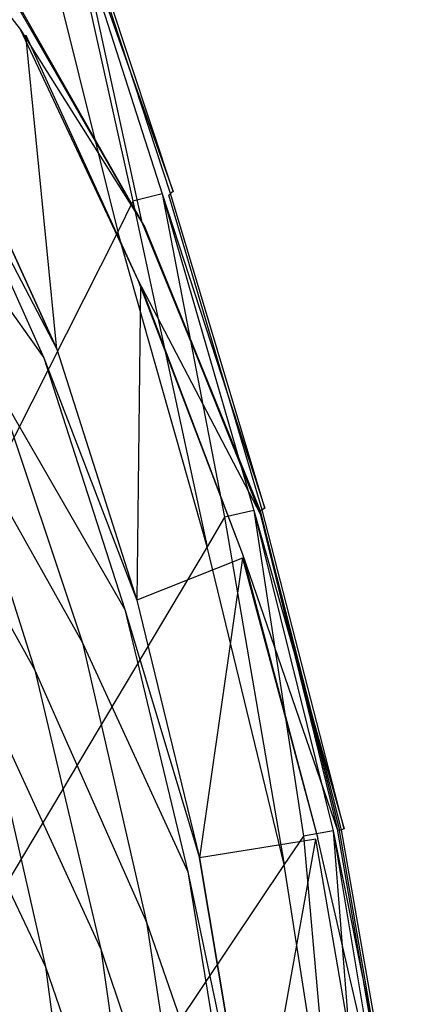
# Model space of a CAD drawing. Extents: x 0 to 0.355, y -0.507 to 0.
# Tile 19 of 31: x 0.316 to 0.354, y -0.231 to -0.133. Entities that reach past the tile are written whole.
import ezdxf

# ---------------------------------------------------------------- set-up
doc = ezdxf.new("R2010")
doc.units = 0
doc.layers.add('L0_WC_N_761801__0___REPLACEMTFO', color=7, linetype='CONTINUOUS')

msp = doc.modelspace()

# ---------------------------------------------------------------- linework, layer by layer
at = {"layer": 'L0_WC_N_761801__0___REPLACEMTFO', "color": 8}
for points, invisible_edges in [([(0.299329, -0.112681, 0.345311), (0.313416, -0.127484, 0.374537), (0.315787, -0.13378, 0.345311), (0.299329, -0.112681, 0.345311)], 14), ([(0.299329, -0.112681, 0.345311), (0.315787, -0.13378, 0.345311), (0.300113, -0.113485, 0.342564), (0.299329, -0.112681, 0.345311)], 14), ([(0.30882, -0.14232, 0.34256), (0.300113, -0.113485, 0.342564), (0.316368, -0.134373, 0.342564), (0.30882, -0.14232, 0.34256)], 14), ([(0.300113, -0.113485, 0.342564), (0.315787, -0.13378, 0.345311), (0.316368, -0.134373, 0.342564), (0.300113, -0.113485, 0.342564)], 14), ([(0.320466, -0.118646, 0.376807), (0.327979, -0.153085, 0.376713), (0.312955, -0.127015, 0.376713), (0.320466, -0.118646, 0.376807)], 13), ([(0.327061, -0.150956, 0.389475), (0.319805, -0.118476, 0.38826), (0.316933, -0.119358, 0.389547), (0.327061, -0.150956, 0.389475)], 13), ([(0.319805, -0.118476, 0.38826), (0.331061, -0.149986, 0.385088), (0.32087, -0.118192, 0.38516), (0.319805, -0.118476, 0.38826)], 14), ([(0.319805, -0.118476, 0.38826), (0.327061, -0.150956, 0.389475), (0.329981, -0.150223, 0.388188), (0.319805, -0.118476, 0.38826)], 14), ([(0.331061, -0.149986, 0.385088), (0.319805, -0.118476, 0.38826), (0.329981, -0.150223, 0.388188), (0.331061, -0.149986, 0.385088)], 13), ([(0.330809, -0.150195, 0.379707), (0.320466, -0.118646, 0.376807), (0.320636, -0.118456, 0.379779), (0.330809, -0.150195, 0.379707)], 14), ([(0.327979, -0.153085, 0.376713), (0.320466, -0.118646, 0.376807), (0.330627, -0.150347, 0.376735), (0.327979, -0.153085, 0.376713)], 14), ([(0.320466, -0.118646, 0.376807), (0.330809, -0.150195, 0.379707), (0.330627, -0.150347, 0.376735), (0.320466, -0.118646, 0.376807)], 13), ([(0.331061, -0.149986, 0.385088), (0.320636, -0.118456, 0.379779), (0.32087, -0.118192, 0.38516), (0.331061, -0.149986, 0.385088)], 14), ([(0.320636, -0.118456, 0.379779), (0.331061, -0.149986, 0.385088), (0.330809, -0.150195, 0.379707), (0.320636, -0.118456, 0.379779)], 13), ([(0.325555, -0.154013, 0.389486), (0.316933, -0.119358, 0.389547), (0.315701, -0.122523, 0.389556), (0.325555, -0.154013, 0.389486)], 13), ([(0.316933, -0.119358, 0.389547), (0.325555, -0.154013, 0.389486), (0.327061, -0.150956, 0.389475), (0.316933, -0.119358, 0.389547)], 14), ([(0.315701, -0.122523, 0.389556), (0.302654, -0.199279, 0.389657), (0.325555, -0.154013, 0.389486), (0.315701, -0.122523, 0.389556)], 14), ([(0.312955, -0.127015, 0.376713), (0.327979, -0.153085, 0.376713), (0.313416, -0.127484, 0.374537), (0.312955, -0.127015, 0.376713)], 14), ([(0.313416, -0.127484, 0.374537), (0.328213, -0.15348, 0.374537), (0.315787, -0.13378, 0.345311), (0.313416, -0.127484, 0.374537)], 14), ([(0.313416, -0.127484, 0.374537), (0.327979, -0.153085, 0.376713), (0.328213, -0.15348, 0.374537), (0.313416, -0.127484, 0.374537)], 14), ([(0.316368, -0.134373, 0.342564), (0.319465, -0.165698, 0.342562), (0.30882, -0.14232, 0.34256), (0.316368, -0.134373, 0.342564)], 13), ([(0.315787, -0.13378, 0.345311), (0.328213, -0.15348, 0.374537), (0.327531, -0.158785, 0.345311), (0.315787, -0.13378, 0.345311)], 14), ([(0.315787, -0.13378, 0.345311), (0.327531, -0.158785, 0.345311), (0.316368, -0.134373, 0.342564), (0.315787, -0.13378, 0.345311)], 14), ([(0.319465, -0.165698, 0.342562), (0.316368, -0.134373, 0.342564), (0.327826, -0.159284, 0.342564), (0.319465, -0.165698, 0.342562)], 14), ([(0.316368, -0.134373, 0.342564), (0.327531, -0.158785, 0.345311), (0.327826, -0.159284, 0.342564), (0.316368, -0.134373, 0.342564)], 14), ([(0.30882, -0.14232, 0.34256), (0.319465, -0.165698, 0.342562), (0.307719, -0.143294, 0.338386), (0.30882, -0.14232, 0.34256)], 14), ([(0.307719, -0.143294, 0.338386), (0.318159, -0.166583, 0.338482), (0.304008, -0.146645, 0.323495), (0.307719, -0.143294, 0.338386)], 14), ([(0.307719, -0.143294, 0.338386), (0.319465, -0.165698, 0.342562), (0.318159, -0.166583, 0.338482), (0.307719, -0.143294, 0.338386)], 14), ([(0.304008, -0.146645, 0.323495), (0.318159, -0.166583, 0.338482), (0.313527, -0.169721, 0.324016), (0.304008, -0.146645, 0.323495)], 14), ([(0.33619, -0.182475, 0.389453), (0.329981, -0.150223, 0.388188), (0.327061, -0.150956, 0.389475), (0.33619, -0.182475, 0.389453)], 13), ([(0.329981, -0.150223, 0.388188), (0.340214, -0.181588, 0.385066), (0.331061, -0.149986, 0.385088), (0.329981, -0.150223, 0.388188)], 14), ([(0.340214, -0.181588, 0.385066), (0.329981, -0.150223, 0.388188), (0.339129, -0.18181, 0.388166), (0.340214, -0.181588, 0.385066)], 13), ([(0.329981, -0.150223, 0.388188), (0.33619, -0.182475, 0.389453), (0.339129, -0.18181, 0.388166), (0.329981, -0.150223, 0.388188)], 14), ([(0.339947, -0.181743, 0.379685), (0.330627, -0.150347, 0.376735), (0.330809, -0.150195, 0.379707), (0.339947, -0.181743, 0.379685)], 14), ([(0.340214, -0.181588, 0.385066), (0.330809, -0.150195, 0.379707), (0.331061, -0.149986, 0.385088), (0.340214, -0.181588, 0.385066)], 14), ([(0.330809, -0.150195, 0.379707), (0.340214, -0.181588, 0.385066), (0.339947, -0.181743, 0.379685), (0.330809, -0.150195, 0.379707)], 13), ([(0.334479, -0.185434, 0.389462), (0.327061, -0.150956, 0.389475), (0.325555, -0.154013, 0.389486), (0.334479, -0.185434, 0.389462)], 13), ([(0.327061, -0.150956, 0.389475), (0.334479, -0.185434, 0.389462), (0.33619, -0.182475, 0.389453), (0.327061, -0.150956, 0.389475)], 14), ([(0.339753, -0.181856, 0.376713), (0.327979, -0.153085, 0.376713), (0.330627, -0.150347, 0.376735), (0.339753, -0.181856, 0.376713)], 14), ([(0.330627, -0.150347, 0.376735), (0.339947, -0.181743, 0.379685), (0.339753, -0.181856, 0.376713), (0.330627, -0.150347, 0.376735)], 13), ([(0.327979, -0.153085, 0.376713), (0.339753, -0.181856, 0.376713), (0.328213, -0.15348, 0.374537), (0.327979, -0.153085, 0.376713)], 14), ([(0.325555, -0.154013, 0.389486), (0.302654, -0.199279, 0.389657), (0.312388, -0.22247, 0.389578), (0.325555, -0.154013, 0.389486)], 14), ([(0.334479, -0.185434, 0.389462), (0.325555, -0.154013, 0.389486), (0.312388, -0.22247, 0.389578), (0.334479, -0.185434, 0.389462)], 14), ([(0.328213, -0.15348, 0.374537), (0.339743, -0.182156, 0.374537), (0.327531, -0.158785, 0.345311), (0.328213, -0.15348, 0.374537)], 14), ([(0.328213, -0.15348, 0.374537), (0.339753, -0.181856, 0.376713), (0.339743, -0.182156, 0.374537), (0.328213, -0.15348, 0.374537)], 14), ([(0.327531, -0.158785, 0.345311), (0.339743, -0.182156, 0.374537), (0.338007, -0.186178, 0.345311), (0.327531, -0.158785, 0.345311)], 14), ([(0.327531, -0.158785, 0.345311), (0.338007, -0.186178, 0.345311), (0.327826, -0.159284, 0.342564), (0.327531, -0.158785, 0.345311)], 14), ([(0.327826, -0.159284, 0.342564), (0.327456, -0.190748, 0.343015), (0.319465, -0.165698, 0.342562), (0.327826, -0.159284, 0.342564)], 14), ([(0.337995, -0.186556, 0.342564), (0.327456, -0.190748, 0.343015), (0.327826, -0.159284, 0.342564), (0.337995, -0.186556, 0.342564)], 14), ([(0.327826, -0.159284, 0.342564), (0.338007, -0.186178, 0.345311), (0.337995, -0.186556, 0.342564), (0.327826, -0.159284, 0.342564)], 14), ([(0.319465, -0.165698, 0.342562), (0.327456, -0.190748, 0.343015), (0.318159, -0.166583, 0.338482), (0.319465, -0.165698, 0.342562)], 14), ([(0.318159, -0.166583, 0.338482), (0.326264, -0.191689, 0.338823), (0.313527, -0.169721, 0.324016), (0.318159, -0.166583, 0.338482)], 14), ([(0.318159, -0.166583, 0.338482), (0.327456, -0.190748, 0.343015), (0.326264, -0.191689, 0.338823), (0.318159, -0.166583, 0.338482)], 14), ([(0.313527, -0.169721, 0.324016), (0.322036, -0.195025, 0.323957), (0.309152, -0.172166, 0.309047), (0.313527, -0.169721, 0.324016)], 14), ([(0.313527, -0.169721, 0.324016), (0.326264, -0.191689, 0.338823), (0.322036, -0.195025, 0.323957), (0.313527, -0.169721, 0.324016)], 14), ([(0.309152, -0.172166, 0.309047), (0.317258, -0.197755, 0.308818), (0.304286, -0.174396, 0.294169), (0.309152, -0.172166, 0.309047)], 14), ([(0.309152, -0.172166, 0.309047), (0.322036, -0.195025, 0.323957), (0.317258, -0.197755, 0.308818), (0.309152, -0.172166, 0.309047)], 14), ([(0.304286, -0.174396, 0.294169), (0.317258, -0.197755, 0.308818), (0.31211, -0.200032, 0.293833), (0.304286, -0.174396, 0.294169)], 14), ([(0.339129, -0.18181, 0.388166), (0.348152, -0.213586, 0.385082), (0.340214, -0.181588, 0.385066), (0.339129, -0.18181, 0.388166)], 14), ([(0.347872, -0.213687, 0.379702), (0.339753, -0.181856, 0.376713), (0.339947, -0.181743, 0.379685), (0.347872, -0.213687, 0.379702)], 14), ([(0.348152, -0.213586, 0.385082), (0.339947, -0.181743, 0.379685), (0.340214, -0.181588, 0.385066), (0.348152, -0.213586, 0.385082)], 14), ([(0.339947, -0.181743, 0.379685), (0.348152, -0.213586, 0.385082), (0.347872, -0.213687, 0.379702), (0.339947, -0.181743, 0.379685)], 13), ([(0.342155, -0.217133, 0.389473), (0.33619, -0.182475, 0.389453), (0.334479, -0.185434, 0.389462), (0.342155, -0.217133, 0.389473)], 13), ([(0.344084, -0.214295, 0.38947), (0.339129, -0.18181, 0.388166), (0.33619, -0.182475, 0.389453), (0.344084, -0.214295, 0.38947)], 13), ([(0.33619, -0.182475, 0.389453), (0.342155, -0.217133, 0.389473), (0.344084, -0.214295, 0.38947), (0.33619, -0.182475, 0.389453)], 14), ([(0.339743, -0.182156, 0.374537), (0.347519, -0.213814, 0.374553), (0.338007, -0.186178, 0.345311), (0.339743, -0.182156, 0.374537)], 14), ([(0.339129, -0.18181, 0.388166), (0.344084, -0.214295, 0.38947), (0.347055, -0.213768, 0.388183), (0.339129, -0.18181, 0.388166)], 14), ([(0.348152, -0.213586, 0.385082), (0.339129, -0.18181, 0.388166), (0.347055, -0.213768, 0.388183), (0.348152, -0.213586, 0.385082)], 13), ([(0.339753, -0.181856, 0.376713), (0.347668, -0.213761, 0.37673), (0.339743, -0.182156, 0.374537), (0.339753, -0.181856, 0.376713)], 14), ([(0.339743, -0.182156, 0.374537), (0.347668, -0.213761, 0.37673), (0.347519, -0.213814, 0.374553), (0.339743, -0.182156, 0.374537)], 14), ([(0.339753, -0.181856, 0.376713), (0.347872, -0.213687, 0.379702), (0.347668, -0.213761, 0.37673), (0.339753, -0.181856, 0.376713)], 13), ([(0.334479, -0.185434, 0.389462), (0.312388, -0.22247, 0.389578), (0.319167, -0.251428, 0.389513), (0.334479, -0.185434, 0.389462)], 14), ([(0.342155, -0.217133, 0.389473), (0.334479, -0.185434, 0.389462), (0.319167, -0.251428, 0.389513), (0.342155, -0.217133, 0.389473)], 14), ([(0.337995, -0.186556, 0.342564), (0.333697, -0.216473, 0.342564), (0.327456, -0.190748, 0.343015), (0.337995, -0.186556, 0.342564)], 14), ([(0.345326, -0.214603, 0.342566), (0.333697, -0.216473, 0.342564), (0.337995, -0.186556, 0.342564), (0.345326, -0.214603, 0.342566)], 14), ([(0.338007, -0.186178, 0.345311), (0.345515, -0.214535, 0.345315), (0.337995, -0.186556, 0.342564), (0.338007, -0.186178, 0.345311)], 14), ([(0.337995, -0.186556, 0.342564), (0.345515, -0.214535, 0.345315), (0.345326, -0.214603, 0.342566), (0.337995, -0.186556, 0.342564)], 14), ([(0.338007, -0.186178, 0.345311), (0.347519, -0.213814, 0.374553), (0.345515, -0.214535, 0.345315), (0.338007, -0.186178, 0.345311)], 14), ([(0.327456, -0.190748, 0.343015), (0.333697, -0.216473, 0.342564), (0.326264, -0.191689, 0.338823), (0.327456, -0.190748, 0.343015)], 14), ([(0.326264, -0.191689, 0.338823), (0.332532, -0.217883, 0.33833), (0.322036, -0.195025, 0.323957), (0.326264, -0.191689, 0.338823)], 14), ([(0.326264, -0.191689, 0.338823), (0.333697, -0.216473, 0.342564), (0.332532, -0.217883, 0.33833), (0.326264, -0.191689, 0.338823)], 14), ([(0.322036, -0.195025, 0.323957), (0.328398, -0.222879, 0.323319), (0.317258, -0.197755, 0.308818), (0.322036, -0.195025, 0.323957)], 14), ([(0.322036, -0.195025, 0.323957), (0.332532, -0.217883, 0.33833), (0.328398, -0.222879, 0.323319), (0.322036, -0.195025, 0.323957)], 14), ([(0.317258, -0.197755, 0.308818), (0.323855, -0.225577, 0.308392), (0.31211, -0.200032, 0.293833), (0.317258, -0.197755, 0.308818)], 14), ([(0.317258, -0.197755, 0.308818), (0.328398, -0.222879, 0.323319), (0.323855, -0.225577, 0.308392), (0.317258, -0.197755, 0.308818)], 14), ([(0.31211, -0.200032, 0.293833), (0.31833, -0.227359, 0.293487), (0.305975, -0.201332, 0.279896), (0.31211, -0.200032, 0.293833)], 14), ([(0.31211, -0.200032, 0.293833), (0.323855, -0.225577, 0.308392), (0.31833, -0.227359, 0.293487), (0.31211, -0.200032, 0.293833)], 14), ([(0.305975, -0.201332, 0.279896), (0.31833, -0.227359, 0.293487), (0.311835, -0.228377, 0.279322), (0.305975, -0.201332, 0.279896)], 14), ([(0.349716, -0.248107, 0.38949), (0.347055, -0.213768, 0.388183), (0.344084, -0.214295, 0.38947), (0.349716, -0.248107, 0.38949)], 13), ([(0.353189, -0.247857, 0.374573), (0.345515, -0.214535, 0.345315), (0.347519, -0.213814, 0.374553), (0.353189, -0.247857, 0.374573)], 14), ([(0.347055, -0.213768, 0.388183), (0.353845, -0.24776, 0.385103), (0.348152, -0.213586, 0.385082), (0.347055, -0.213768, 0.388183)], 14), ([(0.347055, -0.213768, 0.388183), (0.349716, -0.248107, 0.38949), (0.35273, -0.24785, 0.388203), (0.347055, -0.213768, 0.388183)], 14), ([(0.353845, -0.24776, 0.385103), (0.347055, -0.213768, 0.388183), (0.35273, -0.24785, 0.388203), (0.353845, -0.24776, 0.385103)], 13), ([(0.353344, -0.247834, 0.37675), (0.347519, -0.213814, 0.374553), (0.347668, -0.213761, 0.37673), (0.353344, -0.247834, 0.37675)], 14), ([(0.347519, -0.213814, 0.374553), (0.353344, -0.247834, 0.37675), (0.353189, -0.247857, 0.374573), (0.347519, -0.213814, 0.374553)], 13), ([(0.353554, -0.247803, 0.379722), (0.347668, -0.213761, 0.37673), (0.347872, -0.213687, 0.379702), (0.353554, -0.247803, 0.379722)], 14), ([(0.347668, -0.213761, 0.37673), (0.353554, -0.247803, 0.379722), (0.353344, -0.247834, 0.37675), (0.347668, -0.213761, 0.37673)], 13), ([(0.353845, -0.24776, 0.385103), (0.347872, -0.213687, 0.379702), (0.348152, -0.213586, 0.385082), (0.353845, -0.24776, 0.385103)], 14), ([(0.347872, -0.213687, 0.379702), (0.353845, -0.24776, 0.385103), (0.353554, -0.247803, 0.379722), (0.347872, -0.213687, 0.379702)], 13), ([(0.345326, -0.214603, 0.342566), (0.339133, -0.248953, 0.342584), (0.333697, -0.216473, 0.342564), (0.345326, -0.214603, 0.342566)], 13), ([(0.339133, -0.248953, 0.342584), (0.345326, -0.214603, 0.342566), (0.350917, -0.248192, 0.342586), (0.339133, -0.248953, 0.342584)], 14), ([(0.347353, -0.250638, 0.389489), (0.344084, -0.214295, 0.38947), (0.342155, -0.217133, 0.389473), (0.347353, -0.250638, 0.389489)], 13), ([(0.344084, -0.214295, 0.38947), (0.347353, -0.250638, 0.389489), (0.349716, -0.248107, 0.38949), (0.344084, -0.214295, 0.38947)], 14), ([(0.351113, -0.248164, 0.345335), (0.345326, -0.214603, 0.342566), (0.345515, -0.214535, 0.345315), (0.351113, -0.248164, 0.345335)], 14), ([(0.345326, -0.214603, 0.342566), (0.351113, -0.248164, 0.345335), (0.350917, -0.248192, 0.342586), (0.345326, -0.214603, 0.342566)], 13), ([(0.345515, -0.214535, 0.345315), (0.353189, -0.247857, 0.374573), (0.351113, -0.248164, 0.345335), (0.345515, -0.214535, 0.345315)], 13), ([(0.342155, -0.217133, 0.389473), (0.319167, -0.251428, 0.389513), (0.321856, -0.279228, 0.389481), (0.342155, -0.217133, 0.389473)], 14), ([(0.347353, -0.250638, 0.389489), (0.342155, -0.217133, 0.389473), (0.321856, -0.279228, 0.389481), (0.347353, -0.250638, 0.389489)], 14), ([(0.333697, -0.216473, 0.342564), (0.339133, -0.248953, 0.342584), (0.332532, -0.217883, 0.33833), (0.333697, -0.216473, 0.342564)], 14), ([(0.332532, -0.217883, 0.33833), (0.33781, -0.249934, 0.338336), (0.328398, -0.222879, 0.323319), (0.332532, -0.217883, 0.33833)], 14), ([(0.332532, -0.217883, 0.33833), (0.339133, -0.248953, 0.342584), (0.33781, -0.249934, 0.338336), (0.332532, -0.217883, 0.33833)], 14), ([(0.317279, -0.253986, 0.389518), (0.312388, -0.22247, 0.389578), (0.31088, -0.225172, 0.389586), (0.317279, -0.253986, 0.389518)], 13), ([(0.312388, -0.22247, 0.389578), (0.317279, -0.253986, 0.389518), (0.319167, -0.251428, 0.389513), (0.312388, -0.22247, 0.389578)], 14), ([(0.328398, -0.222879, 0.323319), (0.333118, -0.253412, 0.323275), (0.323855, -0.225577, 0.308392), (0.328398, -0.222879, 0.323319)], 14), ([(0.328398, -0.222879, 0.323319), (0.33781, -0.249934, 0.338336), (0.333118, -0.253412, 0.323275), (0.328398, -0.222879, 0.323319)], 14), ([(0.317279, -0.253986, 0.389518), (0.31088, -0.225172, 0.389586), (0.315352, -0.255207, 0.387715), (0.317279, -0.253986, 0.389518)], 14), ([(0.323855, -0.225577, 0.308392), (0.328092, -0.255347, 0.308527), (0.31833, -0.227359, 0.293487), (0.323855, -0.225577, 0.308392)], 14), ([(0.323855, -0.225577, 0.308392), (0.333118, -0.253412, 0.323275), (0.328092, -0.255347, 0.308527), (0.323855, -0.225577, 0.308392)], 14), ([(0.31833, -0.227359, 0.293487), (0.322232, -0.256249, 0.2937), (0.311835, -0.228377, 0.279322), (0.31833, -0.227359, 0.293487)], 14), ([(0.31833, -0.227359, 0.293487), (0.328092, -0.255347, 0.308527), (0.322232, -0.256249, 0.2937), (0.31833, -0.227359, 0.293487)], 14), ([(0.311835, -0.228377, 0.279322), (0.322232, -0.256249, 0.2937), (0.315721, -0.256415, 0.279219), (0.311835, -0.228377, 0.279322)], 14)]:
    msp.add_3dface(points, dxfattribs=dict(at, invisible_edges=invisible_edges))

doc.saveas('drawing.dxf')
